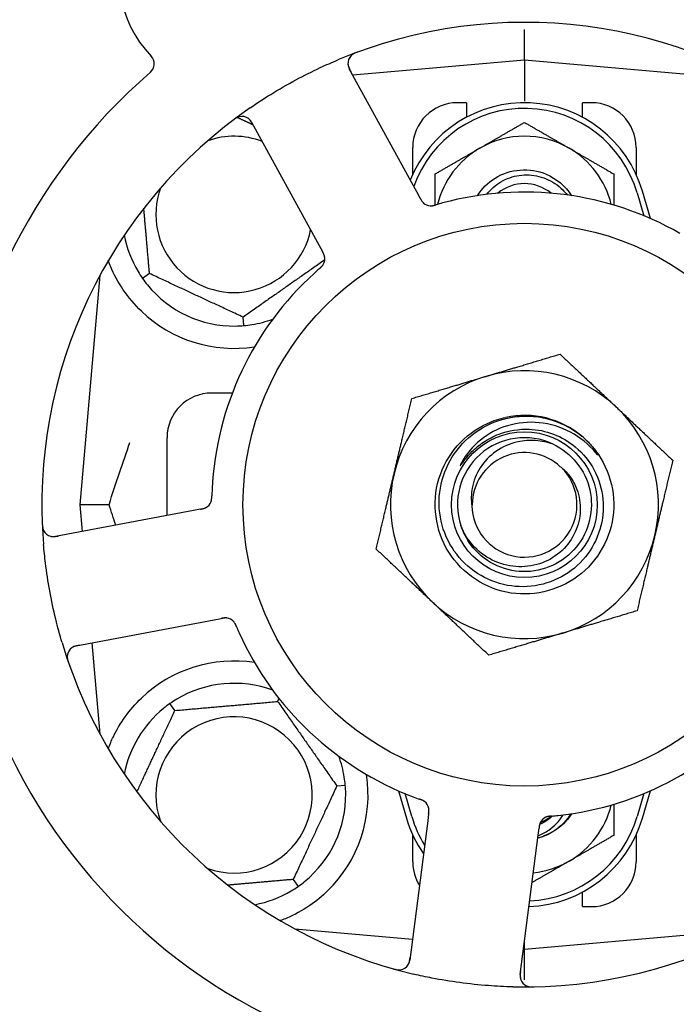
# Model space of a CAD drawing. Header units: inches. Extents: x 18 to 846, y -67 to 561.
# Tile 16 of 256: x 80.1 to 81.94, y 143.6 to 146.35. Entities that reach past the tile are written whole.
import ezdxf

# ---------------------------------------------------------------- set-up
doc = ezdxf.new("R2010")
doc.units = ezdxf.units.IN
doc.header["$LTSCALE"] = 24
doc.header["$MEASUREMENT"] = 0
doc.layers.add('Dimension (ANSI)', color=7, linetype='Continuous', lineweight=25)
doc.layers.add('Visible (ANSI)', color=7, linetype='Continuous', lineweight=30)
doc.styles.add('Note Text (ANSI)', font='tahoma.ttf')
doc.dimstyles.new('SB Fraction-16 (ANSI)', dxfattribs={"dimscale": 24, "dimtxt": 0.125, "dimasz": 0.098425, "dimexe": 0.125, "dimexo": 0.0625, "dimgap": 0.031496, "dimtad": 0, "dimtih": 1, "dimtoh": 1, "dimdec": 4, "dimrnd": 1e-08, "dimzin": 0, "dimdsep": 46, "dimlunit": 5, "dimtxsty": 'Note Text (ANSI)', "dimcen": 0.09, "dimdle": 0.393701, "dimclrd": 256, "dimclre": 256, "dimclrt": 256, "dimadec": 0, "dimazin": 3, "dimtfac": 0.96, "dimtofl": 0, "dimtmove": 0, "dimatfit": 3, "dimfxl": 1, "dimfrac": 2, "dimtolj": 1, "dimtzin": 12, "dimlwd": -1, "dimlwe": -1, "dimarcsym": 0})

# ---------------------------------------------------------------- blocks, each defined once
blk = doc.blocks.new('*D15')
at = {"layer": 'Defpoints', "color": 0, "transparency": 16777216}
for p in [(115.8191, 378.6679), (40.5863, 88.9562), (79.6941, 88.9562)]:
    blk.add_point(p, dxfattribs=at)
at = {"layer": 'Dimension (ANSI)', "transparency": 16777216}
for p, q in [((114.3191, 378.6679), (37.5863, 378.6679)), ((40.5863, 376.3057), (40.5863, 240.4618)), ((40.5863, 91.3184), (40.5863, 235.1622)), ((78.1941, 88.9562), (37.5863, 88.9562))]:
    blk.add_line(p, q, dxfattribs=at)
for points in [[(40.1926, 376.3057), (40.98, 376.3057), (40.5863, 378.6679)], [(40.1926, 91.3184), (40.98, 91.3184), (40.5863, 88.9562)]]:
    blk.add_solid(points, dxfattribs=at)
at = {"layer": 'Dimension (ANSI)', "transparency": 16777216, "insert": (31.4463, 239.7059), "char_height": 3, "attachment_point": 1, "style": 'Note Text (ANSI)'}
blk.add_mtext('\\A1;289 11/16', dxfattribs=at)

msp = doc.modelspace()

# ---------------------------------------------------------------- linework, layer by layer
at = {"layer": 'Visible (ANSI)'}
for p, q in [((81.51486, 146.24065), (81.51486, 146.32664)), ((81.51486, 146.24065), (81.03491, 146.19866)), ((81.51486, 146.24065), (81.51486, 146.12606)), ((82.15685, 146.18448), (81.51486, 146.24065)), ((81.21357, 145.8721), (81.02493, 146.21688)), ((81.35236, 146.1219), (81.32736, 146.1219)), ((81.35236, 146.1219), (81.35236, 146.08106)), ((81.67736, 146.08106), (81.67736, 146.1219)), ((81.70236, 146.1219), (81.67736, 146.1219)), ((80.75166, 146.06737), (80.94029, 145.72259)), ((81.20236, 145.92135), (81.20236, 145.9969)), ((81.82736, 145.9969), (81.82736, 145.92135)), ((81.2231, 145.85467), (81.21357, 145.8721)), ((81.82986, 145.87002), (81.84861, 145.80575)), ((81.86719, 145.79782), (81.84486, 145.8744)), ((80.94029, 145.72259), (80.94984, 145.70513)), ((80.32728, 145.63888), (80.27111, 144.9969)), ((80.46589, 145.64382), (80.44638, 145.63015)), ((80.7296, 145.49809), (80.72752, 145.52182)), ((80.69757, 145.3094), (80.63986, 145.3094)), ((80.51486, 144.96674), (80.51486, 145.1844)), ((80.35258, 144.9969), (80.27111, 144.9969)), ((80.27111, 144.9969), (80.27766, 144.92199)), ((80.58939, 144.9808), (80.20319, 144.90794)), ((80.60892, 144.98449), (80.58939, 144.9808)), ((80.26094, 144.60184), (80.64714, 144.6747)), ((80.64714, 144.6747), (80.66669, 144.67839)), ((80.30495, 144.61015), (80.32728, 144.35491)), ((80.53678, 144.42087), (80.52312, 144.44038)), ((80.82436, 144.44603), (80.82829, 144.45445)), ((80.98994, 144.20956), (81.01367, 144.21163)), ((81.16253, 144.19597), (81.18486, 144.1194)), ((81.19986, 144.12377), (81.18111, 144.18805)), ((81.84861, 144.18805), (81.82986, 144.12377)), ((81.84486, 144.1194), (81.86719, 144.19597)), ((81.24671, 144.13145), (81.24418, 144.11175)), ((81.24418, 144.11175), (81.19413, 143.72194)), ((81.55315, 144.07208), (81.55568, 144.09181)), ((81.20236, 143.9969), (81.20236, 144.07244)), ((81.5031, 143.68227), (81.55315, 144.07208)), ((81.82736, 144.07244), (81.82736, 143.9969)), ((80.86794, 143.94793), (80.8816, 143.92841)), ((81.67736, 143.8719), (81.67736, 143.91273)), ((81.67736, 143.8719), (81.70236, 143.8719)), ((80.87288, 143.80931), (81.20166, 143.78055)), ((80.87611, 143.80757), (80.87611, 143.80903)), ((81.51486, 143.75315), (82.15685, 143.80931)), ((81.51486, 143.75315), (81.51486, 143.77391)), ((81.51223, 143.75338), (81.51486, 143.75315)), ((81.51486, 143.66715), (81.51486, 143.75315))]:
    msp.add_line(p, q, dxfattribs=at)
for radius in [0.7875, 0.20385]:
    msp.add_circle((81.51486, 144.9969), radius, dxfattribs=at)
for centre, radius, start, end in [((80.70491, 146.47732), 0.325, 13.56477, 223.80207), ((81.51486, 144.9969), 1.35, 52.62287, 112.74397), ((81.05235, 146.23188), 0.03125, 110.53135, 208.68342), ((80.44779, 146.23073), 0.03125, 310.85452, 43.80207), ((81.51486, 144.9969), 1.6, 130.81714, 178.5497), ((81.51486, 145.77815), 0.34375, 16.2602, 158.3076), ((81.32736, 145.9969), 0.125, 90, 180), ((81.70236, 145.9969), 0.125, 0, 90), ((81.51486, 144.9969), 1.35, 124.62287, 184.74397), ((81.51486, 145.77815), 0.32812, 16.2602, 160.60541), ((80.72425, 146.05237), 0.03125, 28.68342, 126.83549), ((80.70236, 145.8094), 0.21875, 68.88811, 109.65889), ((81.51486, 145.77815), 0.25, 60, 120), ((81.51486, 145.77815), 0.25, 120, 166.26096), ((81.51486, 145.77815), 0.25, 13.73904, 60), ((81.51486, 145.77815), 0.11727, 50.56429, 129.43571), ((80.70236, 145.8094), 0.21875, 160.34111, 348.47873), ((81.51486, 144.9969), 0.875, 60.19111, 105.17573), ((81.2533, 145.86458), 0.03125, 226.67765, 268.13682), ((80.70236, 145.8094), 0.3125, 190.71622, 210.84193), ((80.9252, 145.68507), 0.03125, 329.46904, 11.46837), ((81.51486, 144.9969), 0.875, 132.19111, 177.17573), ((80.70236, 145.8094), 0.3125, 219.15807, 270.84193), ((80.70236, 145.8094), 0.375, 226.24547, 278.78707), ((80.70236, 145.8094), 0.3125, 279.15807, 290.27972), ((81.51486, 144.9969), 0.375, 46.68342, 106.68342), ((81.51486, 144.9969), 0.375, 106.68342, 166.68342), ((80.63986, 145.1844), 0.125, 90, 180), ((81.51486, 144.9969), 0.375, 346.68342, 46.68342), ((81.51486, 144.9969), 0.25, 49.96044, 102.10596), ((81.51486, 144.9969), 0.1875, 64.71096, 198.15663), ((81.51486, 144.9969), 0.25, 46.19222, 49.96044), ((81.51486, 144.9969), 0.14583, 46.55117, 180.00317), ((81.51486, 144.9969), 0.14696, 181.25861, 45.29572), ((81.51486, 144.9969), 0.375, 166.68342, 226.68342), ((80.60882, 145.01627), 0.03125, 298.67765, 340.13682), ((80.1974, 144.93865), 0.03125, 182.53135, 280.68342), ((81.51486, 144.9969), 0.375, 286.68342, 346.68342), ((81.51486, 144.9969), 0.375, 226.68342, 286.68342), ((80.67815, 144.64875), 0.03125, 41.46904, 83.46837), ((81.51486, 144.9969), 0.875, 204.19111, 249.17573), ((81.51486, 144.9969), 1.35, 196.62287, 256.74397), ((80.26673, 144.57114), 0.03125, 100.68342, 198.83549), ((80.70236, 144.1844), 0.375, 81.21293, 133.75453), ((80.70236, 144.1844), 0.3125, 69.72028, 120.84193), ((81.51486, 144.9969), 0.875, 276.19111, 321.17573), ((80.70236, 144.1844), 0.3125, 129.15807, 169.28378), ((80.70236, 144.1844), 0.21875, 250.34111, 199.65889), ((81.51486, 144.9969), 1.6, 202.81714, 250.5497), ((80.70236, 144.1844), 0.3125, 9.15807, 20.27972), ((81.51486, 144.9969), 1.35, 268.62287, 328.74397), ((80.70236, 144.1844), 0.375, 314.27762, 8.78707), ((80.70236, 144.1844), 0.3125, 309.15807, 0.84193), ((81.21646, 144.14118), 0.03125, 10.67765, 52.13682), ((81.51486, 144.21565), 0.25, 300, 346.26096), ((81.51486, 144.21565), 0.34375, 196.2602, 214.73634), ((81.51486, 144.21565), 0.32812, 196.2602, 211.61609), ((81.51486, 144.21565), 0.34375, 272.10255, 343.7398), ((81.51486, 144.21565), 0.32812, 272.55546, 343.7398), ((81.58741, 144.09356), 0.03125, 113.46904, 155.46837), ((81.51486, 144.21565), 0.11727, 292.2465, 309.43252), ((81.51486, 144.21565), 0.15625, 285.94214, 289.71036), ((81.51486, 144.9969), 1.6, 274.81714, 322.5497), ((81.32736, 143.9969), 0.125, 180, 211.69426), ((81.51486, 144.21565), 0.25, 275.68783, 300), ((81.70236, 143.9969), 0.125, 270, 0), ((80.70236, 144.1844), 0.3125, 280.71622, 300.84193), ((81.16314, 143.72592), 0.03125, 254.53135, 352.68342), ((81.53409, 143.67829), 0.03125, 172.68342, 270.83549)]:
    msp.add_arc(centre, radius, start, end, dxfattribs=at)
for points, knots in [([(81.04802, 146.26361), (81.04743, 146.26339), (81.04684, 146.26317), (81.04527, 146.26258), (81.04427, 146.26219), (81.04243, 146.26143), (81.04158, 146.26106), (81.03943, 146.26007), (81.03811, 146.25941), (81.03589, 146.25817), (81.03492, 146.25758), (81.03332, 146.2565), (81.03265, 146.25601), (81.03135, 146.25498), (81.03076, 146.25445), (81.03011, 146.25382), (81.02997, 146.25369), (81.02986, 146.25357)], [0, 0, 0, 0, 0.005149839, 0.005149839, 0.013554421, 0.013554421, 0.020527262, 0.020527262, 0.031641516, 0.031641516, 0.041623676, 0.041623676, 0.051235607, 0.051235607, 0.06373445, 0.06373445, 0.067355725, 0.067355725, 0.067355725, 0.067355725]), ([(80.74783, 146.10782), (80.7667, 146.12085), (80.78578, 146.13332), (80.82797, 146.1594), (80.85146, 146.17296), (80.89796, 146.19797), (80.92065, 146.20936), (80.95986, 146.22766), (80.9763, 146.23495), (80.99293, 146.24192)], [-0.73117437, -0.73117437, -0.73117437, -0.73117437, -0.55243049, -0.55243049, -0.34047291, -0.34047291, -0.14064238, -0.14064238, 0, 0, 0, 0]), ([(81.0211, 146.23194), (81.0211, 146.23165), (81.02112, 146.23128), (81.02122, 146.22949), (81.02144, 146.22775), (81.02214, 146.22466), (81.02257, 146.2232), (81.02389, 146.21956), (81.02488, 146.21732), (81.02648, 146.21414), (81.02697, 146.21321), (81.02791, 146.21144), (81.02837, 146.21059), (81.02883, 146.20975)], [0.058736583, 0.058736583, 0.058736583, 0.058736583, 0.064782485, 0.064782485, 0.086145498, 0.086145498, 0.103238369, 0.103238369, 0.123434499, 0.123434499, 0.131598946, 0.131598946, 0.138939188, 0.138939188, 0.138939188, 0.138939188]), ([(80.71825, 146.08304), (80.71797, 146.08298), (80.71762, 146.0829), (80.71645, 146.0826), (80.71556, 146.08233), (80.71359, 146.08161), (80.71243, 146.08112), (80.71046, 146.08014), (80.70984, 146.07981), (80.70831, 146.07895), (80.70736, 146.07838), (80.70539, 146.07712), (80.70435, 146.07642), (80.70275, 146.07528), (80.70215, 146.07485), (80.70098, 146.07398), (80.70042, 146.07355), (80.69985, 146.07312)], [0.051298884, 0.051298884, 0.051298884, 0.051298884, 0.057269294, 0.057269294, 0.069785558, 0.069785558, 0.083632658, 0.083632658, 0.089458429, 0.089458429, 0.097820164, 0.097820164, 0.107290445, 0.107290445, 0.113094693, 0.113094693, 0.118968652, 0.118968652, 0.118968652, 0.118968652]), ([(80.75555, 146.06026), (80.7551, 146.06108), (80.75464, 146.06192), (80.75285, 146.06514), (80.75145, 146.06747), (80.74886, 146.07122), (80.74765, 146.07274), (80.7455, 146.07511), (80.74445, 146.0761), (80.74269, 146.07755), (80.742, 146.07806), (80.74126, 146.07858), (80.7411, 146.07868), (80.74096, 146.07877)], [0, 0, 0, 0, 0.007248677, 0.007248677, 0.028564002, 0.028564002, 0.047482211, 0.047482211, 0.06536174, 0.06536174, 0.076705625, 0.076705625, 0.079955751, 0.079955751, 0.079955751, 0.079955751]), ([(81.38324, 145.86173), (81.39578, 145.88152), (81.4126, 145.89859), (81.43253, 145.91095), (81.47478, 145.93714), (81.52983, 145.94143), (81.57563, 145.9221), (81.60469, 145.90983), (81.62954, 145.88825), (81.64655, 145.86172)], [6.8488771, 6.8488771, 6.8488771, 6.8488771, 7.2990044, 7.2990044, 7.2990044, 8.2534333, 8.2534333, 8.2534333, 8.8590861, 8.8590861, 8.8590861, 8.8590861]), ([(81.40966, 145.86555), (81.41357, 145.87069), (81.41785, 145.87555), (81.43533, 145.89279), (81.45056, 145.90282), (81.48427, 145.91662), (81.50246, 145.92016), (81.53948, 145.92012), (81.55794, 145.91643), (81.59271, 145.90211), (81.60864, 145.89151), (81.62672, 145.8736), (81.63102, 145.86873), (81.63498, 145.86361)], [-1.06231766, -1.06231766, -1.06231766, -1.06231766, -1.01273267, -1.01273267, -0.87465824, -0.87465824, -0.73438222, -0.73438222, -0.59190522, -0.59190522, -0.44722789, -0.44722789, -0.39760805, -0.39760805, -0.39760805, -0.39760805]), ([(81.22311, 145.85466), (81.22336, 145.8542), (81.22362, 145.85373), (81.22411, 145.85283), (81.22436, 145.85239), (81.22491, 145.8514), (81.22522, 145.85085), (81.22634, 145.84892), (81.22709, 145.84771), (81.22835, 145.84586), (81.22893, 145.84507), (81.23006, 145.84372), (81.23057, 145.84315), (81.23146, 145.84223), (81.23187, 145.84184), (81.23211, 145.84162), (81.23214, 145.84159), (81.23214, 145.84159), (81.23214, 145.84159), (81.23214, 145.84159)], [0, 0, 0, 0, 0.004355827, 0.004355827, 0.008687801, 0.008687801, 0.014307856, 0.014307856, 0.029588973, 0.029588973, 0.043844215, 0.043844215, 0.054171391, 0.054171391, 0.061954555, 0.061954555, 0.063871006, 0.063871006, 0.063878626, 0.063878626, 0.063878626, 0.063878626]), ([(81.22313, 145.85463), (81.22327, 145.85437), (81.22341, 145.85411), (81.2242, 145.85267), (81.22487, 145.85147), (81.22632, 145.84899), (81.22713, 145.8477), (81.22868, 145.84549), (81.22943, 145.84452), (81.23091, 145.8428), (81.23168, 145.84203), (81.23235, 145.8414), (81.23245, 145.84131), (81.23253, 145.84123)], [0, 0, 0, 0, 0.002309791, 0.002309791, 0.012623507, 0.012623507, 0.024338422, 0.024338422, 0.035397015, 0.035397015, 0.047442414, 0.047442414, 0.049661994, 0.049661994, 0.049661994, 0.049661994]), ([(81.25153, 145.83338), (81.25176, 145.83337), (81.25206, 145.83336), (81.25295, 145.83335), (81.25358, 145.83336), (81.25493, 145.83344), (81.25563, 145.8335), (81.25703, 145.83368), (81.25772, 145.83379), (81.25936, 145.83409), (81.26037, 145.8343), (81.26186, 145.83465), (81.2623, 145.83476), (81.26391, 145.83518), (81.26511, 145.83551), (81.26666, 145.83596), (81.26705, 145.83607), (81.2676, 145.83623), (81.26777, 145.83628), (81.26794, 145.83633)], [0.044252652, 0.044252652, 0.044252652, 0.044252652, 0.050671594, 0.050671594, 0.061250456, 0.061250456, 0.071050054, 0.071050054, 0.078610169, 0.078610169, 0.087196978, 0.087196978, 0.090753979, 0.090753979, 0.100050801, 0.100050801, 0.10314767, 0.10314767, 0.10451733, 0.10451733, 0.10451733, 0.10451733]), ([(81.25191, 145.83336), (81.25191, 145.83336), (81.25194, 145.83336), (81.25207, 145.83335), (81.25221, 145.83335), (81.25266, 145.83334), (81.25303, 145.83334), (81.25426, 145.83336), (81.25519, 145.83342), (81.25718, 145.83366), (81.25821, 145.83383), (81.26061, 145.83432), (81.26202, 145.83466), (81.26475, 145.8354), (81.26608, 145.83579), (81.26757, 145.83623), (81.26776, 145.83628), (81.26794, 145.83633)], [0.030853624, 0.030853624, 0.030853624, 0.030853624, 0.032941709, 0.032941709, 0.03638518, 0.03638518, 0.042347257, 0.042347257, 0.055267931, 0.055267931, 0.065838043, 0.065838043, 0.077516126, 0.077516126, 0.087897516, 0.087897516, 0.089364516, 0.089364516, 0.089364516, 0.089364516]), ([(80.95605, 145.69003), (80.95604, 145.69012), (80.95602, 145.69022), (80.95596, 145.69052), (80.95592, 145.69074), (80.95571, 145.69172), (80.95549, 145.69263), (80.95482, 145.69479), (80.95432, 145.69613), (80.95315, 145.69881), (80.95249, 145.70017), (80.95148, 145.70211), (80.95116, 145.70271), (80.95067, 145.70361), (80.95051, 145.70392), (80.95018, 145.70451), (80.95002, 145.7048), (80.94986, 145.70509)], [0.038929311, 0.038929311, 0.038929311, 0.038929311, 0.040726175, 0.040726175, 0.043941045, 0.043941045, 0.054249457, 0.054249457, 0.066768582, 0.066768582, 0.078206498, 0.078206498, 0.083402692, 0.083402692, 0.086046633, 0.086046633, 0.088630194, 0.088630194, 0.088630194, 0.088630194]), ([(80.95591, 145.69083), (80.95591, 145.69083), (80.95591, 145.69083), (80.9559, 145.6909), (80.95586, 145.69112), (80.95572, 145.6918), (80.95559, 145.69233), (80.95528, 145.6935), (80.95508, 145.69414), (80.9548, 145.69495), (80.95472, 145.69515), (80.95417, 145.69664), (80.95343, 145.69832), (80.9521, 145.70095), (80.95169, 145.70172), (80.95104, 145.70294), (80.95081, 145.70336), (80.95035, 145.70421), (80.9501, 145.70466), (80.94986, 145.70509)], [0.028019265, 0.028019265, 0.028019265, 0.028019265, 0.028672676, 0.028672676, 0.033062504, 0.033062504, 0.040781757, 0.040781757, 0.051074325, 0.051074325, 0.054504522, 0.054504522, 0.07506277, 0.07506277, 0.083066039, 0.083066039, 0.087153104, 0.087153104, 0.091266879, 0.091266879, 0.091266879, 0.091266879]), ([(80.44302, 145.53853), (80.4244, 145.55636), (80.40697, 145.57695), (80.37771, 145.61989), (80.36595, 145.64227), (80.35497, 145.66804), (80.35264, 145.674), (80.35047, 145.67998)], [0.51551539, 0.51551539, 0.51551539, 0.51551539, 0.71204276, 0.71204276, 0.91166133, 0.91166133, 0.96773016, 0.96773016, 0.96773016, 0.96773016]), ([(80.94105, 145.65747), (80.94068, 145.65716), (80.9403, 145.65682), (80.93989, 145.65646), (80.93619, 145.65324), (80.93119, 145.6488), (80.92721, 145.64519)], [0.48080563, 0.48080563, 0.48080563, 0.48080563, 0.5329828, 0.5329828, 0.5329828, 1, 1, 1, 1]), ([(80.94107, 145.6575), (80.9413, 145.65769), (80.94153, 145.65789), (80.94214, 145.65842), (80.94252, 145.65876), (80.94371, 145.65981), (80.94452, 145.66054), (80.94618, 145.6621), (80.94704, 145.66294), (80.94867, 145.66465), (80.94941, 145.6655), (80.9508, 145.66721), (80.95137, 145.66804), (80.95204, 145.66908), (80.95222, 145.66937), (80.95235, 145.6696)], [0.001596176, 0.001596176, 0.001596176, 0.001596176, 0.003937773, 0.003937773, 0.007842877, 0.007842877, 0.016055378, 0.016055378, 0.025513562, 0.025513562, 0.037191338, 0.037191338, 0.0541939, 0.0541939, 0.061558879, 0.061558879, 0.061558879, 0.061558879]), ([(80.94107, 145.6575), (80.94149, 145.65786), (80.9419, 145.65821), (80.94272, 145.65893), (80.94313, 145.65929), (80.94449, 145.66049), (80.94543, 145.66135), (80.94693, 145.66279), (80.94753, 145.6634), (80.94886, 145.66481), (80.94952, 145.66557), (80.95064, 145.66698), (80.95111, 145.66764), (80.95183, 145.66871), (80.9521, 145.66917), (80.95226, 145.66945), (80.95229, 145.66949), (80.95229, 145.6695), (80.95229, 145.6695), (80.95229, 145.6695)], [0, 0, 0, 0, 0.004180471, 0.004180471, 0.008305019, 0.008305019, 0.018114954, 0.018114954, 0.025612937, 0.025612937, 0.036850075, 0.036850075, 0.047489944, 0.047489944, 0.05608938, 0.05608938, 0.05828692, 0.05828692, 0.058652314, 0.058652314, 0.058652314, 0.058652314]), ([(81.68792, 145.17731), (81.73858, 145.12872), (81.76724, 145.058), (81.7647, 144.98785), (81.76216, 144.91772), (81.72848, 144.84928), (81.67447, 144.80448), (81.62047, 144.75968), (81.54702, 144.73924), (81.47764, 144.74968), (81.40665, 144.76037), (81.34116, 144.8033), (81.30303, 144.86412), (81.2653, 144.92433), (81.25499, 145.00101), (81.2755, 145.06904), (81.29598, 145.13699), (81.34684, 145.19516), (81.41146, 145.22451), (81.42778, 145.23193), (81.44491, 145.23747), (81.46244, 145.24114)], [5.2445607, 5.2445607, 5.2445607, 5.2445607, 6.086966, 6.086966, 6.086966, 6.9291128, 6.9291128, 6.9291128, 7.7710085, 7.7710085, 7.7710085, 8.6324711, 8.6324711, 8.6324711, 9.4850832, 9.4850832, 9.4850832, 10.3367446, 10.3367446, 10.3367446, 10.5518672, 10.5518672, 10.5518672, 10.5518672]), ([(81.52765, 145.20813), (81.55113, 145.20736), (81.57432, 145.20268), (81.61844, 145.18588), (81.63903, 145.17381), (81.67891, 145.14057), (81.69682, 145.11843), (81.72332, 145.0683), (81.73157, 145.04074), (81.73711, 144.98371), (81.73424, 144.95478), (81.71753, 144.89935), (81.70375, 144.87342), (81.66688, 144.82804), (81.64405, 144.80909), (81.59218, 144.78082), (81.56359, 144.77188), (81.50429, 144.76536), (81.47414, 144.76797), (81.41624, 144.78463), (81.38908, 144.79862), (81.34138, 144.83639), (81.32137, 144.85988), (81.2913, 144.91344), (81.28162, 144.94305), (81.27407, 145.00461), (81.27638, 145.03598), (81.29293, 145.09636), (81.30711, 145.12477), (81.34571, 145.17481), (81.36984, 145.19589), (81.42507, 145.22782), (81.45568, 145.23826), (81.48744, 145.24257)], [-3.5801326, -3.5801326, -3.5801326, -3.5801326, -3.4004535, -3.4004535, -3.2191752, -3.2191752, -3.0035583, -3.0035583, -2.7857358, -2.7857358, -2.5657084, -2.5657084, -2.3434763, -2.3434763, -2.1190401, -2.1190401, -1.8924003, -1.8924003, -1.6635571, -1.6635571, -1.4325112, -1.4325112, -1.1992628, -1.1992628, -0.9638125, -0.9638125, -0.7261606, -0.7261606, -0.4863077, -0.4863077, -0.244254, -0.244254, 0, 0, 0, 0]), ([(81.48744, 145.24257), (81.50489, 145.24493), (81.52256, 145.24538), (81.55795, 145.24243), (81.57557, 145.23897), (81.62305, 145.2241), (81.65134, 145.20869), (81.67569, 145.1883)], [-0.51193076, -0.51193076, -0.51193076, -0.51193076, -0.37804019, -0.37804019, -0.24204071, -0.24204071, 0, 0, 0, 0]), ([(81.71467, 145.14244), (81.69484, 145.16578), (81.67084, 145.18523), (81.61663, 145.21414), (81.58689, 145.22325), (81.52648, 145.22928), (81.49644, 145.22647), (81.44007, 145.20958), (81.4142, 145.19599), (81.36997, 145.16007), (81.35182, 145.13838), (81.33844, 145.11377)], [-1.1317323, -1.1317323, -1.1317323, -1.1317323, -0.8984595, -0.8984595, -0.6634575, -0.6634575, -0.435379, -0.435379, -0.2142259, -0.2142259, 0, 0, 0, 0]), ([(81.368, 145.14534), (81.37792, 145.15515), (81.38868, 145.16397), (81.41386, 145.18084), (81.42844, 145.18837), (81.47052, 145.20436), (81.49901, 145.20908), (81.52765, 145.20813)], [-0.44935864, -0.44935864, -0.44935864, -0.44935864, -0.34320731, -0.34320731, -0.21838639, -0.21838639, 0, 0, 0, 0]), ([(81.59496, 145.16643), (81.64625, 145.1422), (81.68528, 145.09349), (81.69777, 145.03815), (81.71025, 144.98283), (81.6959, 144.92208), (81.65999, 144.87818), (81.62415, 144.83437), (81.56761, 144.80828), (81.51102, 144.80944), (81.45433, 144.8106), (81.39881, 144.83909), (81.36481, 144.88447), (81.35259, 144.90078), (81.34324, 144.91915), (81.33697, 144.93853)], [5.153766, 5.153766, 5.153766, 5.153766, 6.061332, 6.061332, 6.061332, 6.968806, 6.968806, 6.968806, 7.8744508, 7.8744508, 7.8744508, 8.7817425, 8.7817425, 8.7817425, 9.107885, 9.107885, 9.107885, 9.107885]), ([(81.59496, 145.16643), (81.57923, 145.17191), (81.56285, 145.17526), (81.52946, 145.1774), (81.51263, 145.17614), (81.47429, 145.16765), (81.45348, 145.15861), (81.41746, 145.13346), (81.40238, 145.1179), (81.37977, 145.0826), (81.37214, 145.06341), (81.36557, 145.02686), (81.36534, 145.01009), (81.36794, 144.99367)], [-0.89666376, -0.89666376, -0.89666376, -0.89666376, -0.7697294, -0.7697294, -0.64162523, -0.64162523, -0.47009117, -0.47009117, -0.30597672, -0.30597672, -0.14928046, -0.14928046, -0.02134877, -0.02134877, -0.02134877, -0.02134877]), ([(81.68792, 145.17731), (81.69576, 145.16977), (81.70312, 145.16163), (81.71513, 145.14607), (81.71882, 145.14032), (81.72065, 145.13694), (81.72097, 145.13631), (81.72118, 145.13575), (81.72122, 145.13563), (81.72124, 145.13549), (81.72124, 145.13545), (81.72124, 145.13539), (81.72123, 145.13538), (81.72122, 145.13535), (81.72121, 145.13534), (81.72119, 145.13533), (81.72118, 145.13532), (81.72114, 145.13532), (81.72112, 145.13532), (81.72105, 145.13535), (81.72099, 145.13538), (81.72014, 145.13595), (81.71781, 145.13874), (81.71467, 145.14244)], [-0.28928031, -0.28928031, -0.28928031, -0.28928031, -0.16787143, -0.16787143, -0.06646306, -0.06646306, -0.04917499, -0.04917499, -0.04476579, -0.04476579, -0.04306859, -0.04306859, -0.04215282, -0.04215282, -0.04143605, -0.04143605, -0.040655, -0.040655, -0.03948059, -0.03948059, -0.0370912, -0.0370912, 0, 0, 0, 0]), ([(81.33844, 145.11377), (81.33764, 145.1123), (81.33678, 145.11064), (81.33581, 145.10853), (81.33539, 145.10755), (81.33515, 145.10674), (81.33511, 145.10658), (81.3351, 145.1064), (81.3351, 145.10635), (81.33511, 145.10628), (81.33511, 145.10626), (81.33513, 145.10623), (81.33514, 145.10622), (81.33517, 145.1062), (81.33518, 145.1062), (81.33523, 145.1062), (81.33525, 145.10621), (81.33533, 145.10624), (81.33538, 145.10627), (81.33557, 145.10641), (81.33575, 145.1066), (81.33661, 145.10756), (81.33757, 145.10884), (81.34331, 145.11663), (81.3528, 145.1303), (81.368, 145.14534)], [-0.32002064, -0.32002064, -0.32002064, -0.32002064, -0.25037654, -0.25037654, -0.22022079, -0.22022079, -0.21319305, -0.21319305, -0.21059304, -0.21059304, -0.20923641, -0.20923641, -0.20821255, -0.20821255, -0.20712521, -0.20712521, -0.2055378, -0.2055378, -0.20262718, -0.20262718, -0.19315319, -0.19315319, -0.1629071, -0.1629071, 0, 0, 0, 0]), ([(81.61824, 145.10135), (81.62742, 145.09355), (81.63561, 145.08464), (81.65045, 145.06397), (81.65676, 145.05208), (81.66847, 145.02064), (81.67168, 145.00055), (81.67029, 144.9597), (81.66549, 144.93934), (81.6482, 144.90105), (81.63568, 144.88358), (81.6043, 144.85397), (81.58559, 144.84227), (81.54425, 144.82641), (81.52193, 144.82261), (81.47653, 144.8237), (81.45388, 144.82879), (81.41126, 144.84752), (81.39179, 144.86117), (81.35871, 144.89551), (81.34557, 144.91603), (81.3367, 144.93847)], [-1.5503297, -1.5503297, -1.5503297, -1.5503297, -1.4577971, -1.4577971, -1.3550285, -1.3550285, -1.200467, -1.200467, -1.0416694, -1.0416694, -0.8786368, -0.8786368, -0.7113708, -0.7113708, -0.5398726, -0.5398726, -0.3641439, -0.3641439, -0.1841858, -0.1841858, 0, 0, 0, 0]), ([(80.63794, 145.00494), (80.63803, 145.00516), (80.63813, 145.00544), (80.63841, 145.00628), (80.6386, 145.00689), (80.63894, 145.00819), (80.63909, 145.00888), (80.63936, 145.01027), (80.63947, 145.01095), (80.63969, 145.01261), (80.6398, 145.01364), (80.63992, 145.01516), (80.63996, 145.01561), (80.64006, 145.01727), (80.64011, 145.01851), (80.64017, 145.02013), (80.64018, 145.02053), (80.6402, 145.02111), (80.6402, 145.02128), (80.64021, 145.02146)], [0.044252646, 0.044252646, 0.044252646, 0.044252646, 0.05067159, 0.05067159, 0.061250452, 0.061250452, 0.07105005, 0.07105005, 0.078610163, 0.078610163, 0.087196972, 0.087196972, 0.090753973, 0.090753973, 0.100050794, 0.100050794, 0.103147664, 0.103147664, 0.104517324, 0.104517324, 0.104517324, 0.104517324]), ([(80.63808, 145.00529), (80.63808, 145.00529), (80.63809, 145.00532), (80.63814, 145.00545), (80.63819, 145.00558), (80.63833, 145.00601), (80.63845, 145.00635), (80.6388, 145.00753), (80.63904, 145.00843), (80.63942, 145.0104), (80.63958, 145.01144), (80.63986, 145.01387), (80.63997, 145.01532), (80.64011, 145.01814), (80.64015, 145.01953), (80.6402, 145.02108), (80.6402, 145.02127), (80.64021, 145.02146)], [0.030853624, 0.030853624, 0.030853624, 0.030853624, 0.032941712, 0.032941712, 0.036385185, 0.036385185, 0.042347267, 0.042347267, 0.055267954, 0.055267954, 0.065838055, 0.065838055, 0.077516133, 0.077516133, 0.087897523, 0.087897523, 0.089364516, 0.089364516, 0.089364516, 0.089364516]), ([(80.60892, 144.98449), (80.60944, 144.98458), (80.60996, 144.98468), (80.61097, 144.98488), (80.61147, 144.98497), (80.61259, 144.98519), (80.6132, 144.98532), (80.61538, 144.98578), (80.61677, 144.98613), (80.61891, 144.98675), (80.61984, 144.98706), (80.62148, 144.98771), (80.62218, 144.98802), (80.62332, 144.98859), (80.62382, 144.98885), (80.62411, 144.98901), (80.62415, 144.98903), (80.62415, 144.98903), (80.62415, 144.98903), (80.62415, 144.98903)], [0, 0, 0, 0, 0.004355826, 0.004355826, 0.008687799, 0.008687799, 0.014307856, 0.014307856, 0.029588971, 0.029588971, 0.043844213, 0.043844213, 0.054171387, 0.054171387, 0.06195455, 0.06195455, 0.063871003, 0.063871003, 0.063878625, 0.063878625, 0.063878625, 0.063878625]), ([(80.60896, 144.98449), (80.60925, 144.98455), (80.60954, 144.9846), (80.61115, 144.98491), (80.6125, 144.98517), (80.61531, 144.98579), (80.61678, 144.98617), (80.61936, 144.98695), (80.62052, 144.98737), (80.62261, 144.98824), (80.62358, 144.98873), (80.62439, 144.98918), (80.6245, 144.98924), (80.62461, 144.9893)], [0, 0, 0, 0, 0.002309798, 0.002309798, 0.012623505, 0.012623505, 0.02433842, 0.02433842, 0.035397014, 0.035397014, 0.047442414, 0.047442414, 0.049661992, 0.049661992, 0.049661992, 0.049661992]), ([(80.16588, 144.94434), (80.16591, 144.94371), (80.16593, 144.94309), (80.16601, 144.94141), (80.16607, 144.94034), (80.16623, 144.93835), (80.16632, 144.93743), (80.16659, 144.93507), (80.16682, 144.93362), (80.16731, 144.93112), (80.16757, 144.93002), (80.1681, 144.92816), (80.16836, 144.92737), (80.16894, 144.92582), (80.16926, 144.92509), (80.16966, 144.92428), (80.16974, 144.92411), (80.16982, 144.92396)], [0, 0, 0, 0, 0.005149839, 0.005149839, 0.013554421, 0.013554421, 0.020527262, 0.020527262, 0.031641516, 0.031641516, 0.041623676, 0.041623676, 0.051235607, 0.051235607, 0.06373445, 0.06373445, 0.067355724, 0.067355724, 0.067355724, 0.067355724]), ([(80.18768, 144.90895), (80.18797, 144.90886), (80.18832, 144.90876), (80.19005, 144.9083), (80.19178, 144.90798), (80.19493, 144.90769), (80.19645, 144.90765), (80.20032, 144.90778), (80.20276, 144.90803), (80.20628, 144.90857), (80.20731, 144.90874), (80.20929, 144.90909), (80.21023, 144.90927), (80.21117, 144.90945)], [0.058736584, 0.058736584, 0.058736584, 0.058736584, 0.064782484, 0.064782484, 0.086145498, 0.086145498, 0.103238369, 0.103238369, 0.123434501, 0.123434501, 0.131598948, 0.131598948, 0.13893919, 0.13893919, 0.13893919, 0.13893919]), ([(80.22128, 144.6107), (80.21472, 144.63267), (80.20876, 144.65467), (80.19703, 144.70274), (80.1914, 144.72916), (80.18186, 144.78173), (80.17795, 144.80757), (80.1727, 144.85065), (80.17093, 144.86791), (80.16949, 144.88525)], [-0.73118965, -0.73118965, -0.73118965, -0.73118965, -0.55244576, -0.55244576, -0.34137939, -0.34137939, -0.13566771, -0.13566771, 0, 0, 0, 0]), ([(80.68217, 144.67974), (80.68217, 144.67974), (80.68216, 144.67974), (80.6821, 144.67975), (80.68187, 144.67978), (80.68119, 144.67985), (80.68065, 144.6799), (80.67943, 144.67996), (80.67876, 144.67997), (80.67791, 144.67995), (80.67769, 144.67995), (80.6761, 144.67988), (80.67428, 144.6797), (80.67137, 144.67924), (80.6705, 144.67909), (80.66915, 144.67885), (80.66868, 144.67876), (80.66772, 144.67858), (80.66722, 144.67849), (80.66673, 144.6784)], [0.028019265, 0.028019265, 0.028019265, 0.028019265, 0.028672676, 0.028672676, 0.033062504, 0.033062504, 0.040781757, 0.040781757, 0.051074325, 0.051074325, 0.054504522, 0.054504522, 0.075062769, 0.075062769, 0.083066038, 0.083066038, 0.087153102, 0.087153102, 0.091266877, 0.091266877, 0.091266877, 0.091266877]), ([(80.68297, 144.67963), (80.68288, 144.67964), (80.68278, 144.67965), (80.68248, 144.67969), (80.68226, 144.67972), (80.68126, 144.67983), (80.68032, 144.67989), (80.67806, 144.67992), (80.67663, 144.67986), (80.67372, 144.67958), (80.67222, 144.67937), (80.67007, 144.67901), (80.6694, 144.67889), (80.66839, 144.67871), (80.66805, 144.67865), (80.66738, 144.67852), (80.66706, 144.67846), (80.66673, 144.6784)], [0.038929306, 0.038929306, 0.038929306, 0.038929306, 0.040726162, 0.040726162, 0.043941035, 0.043941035, 0.054249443, 0.054249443, 0.066768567, 0.066768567, 0.078206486, 0.078206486, 0.083402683, 0.083402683, 0.086046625, 0.086046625, 0.088630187, 0.088630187, 0.088630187, 0.088630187]), ([(80.70928, 144.65533), (80.70917, 144.6556), (80.70905, 144.65588), (80.70873, 144.65663), (80.70853, 144.65709), (80.7079, 144.65855), (80.70745, 144.65955), (80.70648, 144.66161), (80.70595, 144.66268), (80.70483, 144.66476), (80.70425, 144.66573), (80.70305, 144.66758), (80.70244, 144.66838), (80.70165, 144.66934), (80.70143, 144.6696), (80.70126, 144.66979)], [0.001596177, 0.001596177, 0.001596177, 0.001596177, 0.00393777, 0.00393777, 0.007842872, 0.007842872, 0.016055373, 0.016055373, 0.025513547, 0.025513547, 0.037191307, 0.037191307, 0.054193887, 0.054193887, 0.06155888, 0.06155888, 0.06155888, 0.06155888]), ([(80.70928, 144.65533), (80.70907, 144.65583), (80.70886, 144.65634), (80.70843, 144.65734), (80.70822, 144.65784), (80.70749, 144.6595), (80.70696, 144.66066), (80.70606, 144.66253), (80.70567, 144.66329), (80.70474, 144.66499), (80.70421, 144.66586), (80.70322, 144.66736), (80.70274, 144.66801), (80.70194, 144.66902), (80.70159, 144.66943), (80.70137, 144.66966), (80.70135, 144.6697), (80.70134, 144.66971), (80.70134, 144.66971), (80.70134, 144.66971)], [0, 0, 0, 0, 0.004180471, 0.004180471, 0.008305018, 0.008305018, 0.018114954, 0.018114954, 0.025612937, 0.025612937, 0.036850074, 0.036850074, 0.047489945, 0.047489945, 0.056089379, 0.056089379, 0.058286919, 0.058286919, 0.058652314, 0.058652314, 0.058652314, 0.058652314]), ([(80.7093, 144.65529), (80.70948, 144.65485), (80.70968, 144.65438), (80.7099, 144.65388), (80.71182, 144.64937), (80.7145, 144.64324), (80.7167, 144.63834)], [0.48080563, 0.48080563, 0.48080563, 0.48080563, 0.5329828, 0.5329828, 0.5329828, 1, 1, 1, 1]), ([(80.26891, 144.60335), (80.26798, 144.60317), (80.26705, 144.603), (80.26343, 144.60228), (80.26078, 144.60167), (80.25641, 144.60037), (80.25459, 144.59969), (80.25168, 144.59837), (80.25041, 144.59768), (80.24848, 144.59646), (80.24778, 144.59596), (80.24707, 144.59542), (80.24692, 144.5953), (80.24679, 144.59519)], [0, 0, 0, 0, 0.007248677, 0.007248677, 0.028564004, 0.028564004, 0.047482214, 0.047482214, 0.065361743, 0.065361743, 0.076705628, 0.076705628, 0.079955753, 0.079955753, 0.079955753, 0.079955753]), ([(80.23571, 144.57491), (80.23568, 144.57463), (80.23565, 144.57427), (80.23557, 144.57307), (80.23555, 144.57213), (80.23563, 144.57004), (80.23573, 144.56878), (80.23607, 144.56661), (80.23619, 144.56592), (80.23653, 144.56419), (80.23678, 144.56312), (80.23736, 144.56085), (80.23771, 144.55964), (80.2383, 144.55777), (80.23853, 144.55707), (80.23899, 144.55569), (80.23923, 144.55502), (80.23946, 144.55434)], [0.051298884, 0.051298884, 0.051298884, 0.051298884, 0.057269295, 0.057269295, 0.069785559, 0.069785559, 0.08363266, 0.08363266, 0.08945843, 0.08945843, 0.097820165, 0.097820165, 0.107290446, 0.107290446, 0.113094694, 0.113094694, 0.118968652, 0.118968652, 0.118968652, 0.118968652]), ([(80.35054, 144.31377), (80.35469, 144.32507), (80.35951, 144.33678), (80.37323, 144.36518), (80.38446, 144.38464), (80.41128, 144.42192), (80.42683, 144.43976), (80.44302, 144.45526)], [1.39089206, 1.39089206, 1.39089206, 1.39089206, 1.4959744, 1.4959744, 1.66977331, 1.66977331, 1.84048199, 1.84048199, 1.84048199, 1.84048199]), ([(81.23623, 144.16538), (81.23604, 144.16553), (81.23581, 144.16571), (81.2351, 144.16624), (81.23458, 144.16661), (81.23344, 144.16733), (81.23284, 144.16769), (81.2316, 144.16837), (81.23098, 144.16869), (81.22947, 144.16942), (81.22853, 144.16984), (81.22713, 144.17042), (81.2267, 144.17059), (81.22516, 144.17121), (81.22399, 144.17164), (81.22247, 144.17219), (81.22209, 144.17233), (81.22155, 144.17252), (81.22138, 144.17258), (81.22122, 144.17264)], [0.044252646, 0.044252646, 0.044252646, 0.044252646, 0.05067159, 0.05067159, 0.061250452, 0.061250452, 0.07105005, 0.07105005, 0.078610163, 0.078610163, 0.087196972, 0.087196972, 0.090753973, 0.090753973, 0.100050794, 0.100050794, 0.103147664, 0.103147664, 0.104517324, 0.104517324, 0.104517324, 0.104517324]), ([(81.23594, 144.16562), (81.23594, 144.16562), (81.23591, 144.16564), (81.2358, 144.16573), (81.23569, 144.16581), (81.23534, 144.16608), (81.23504, 144.1663), (81.23403, 144.167), (81.23324, 144.1675), (81.23149, 144.16848), (81.23056, 144.16895), (81.22833, 144.16996), (81.22698, 144.17052), (81.22435, 144.17152), (81.22304, 144.17199), (81.22158, 144.17251), (81.2214, 144.17258), (81.22122, 144.17264)], [0.030853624, 0.030853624, 0.030853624, 0.030853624, 0.032941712, 0.032941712, 0.036385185, 0.036385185, 0.042347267, 0.042347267, 0.055267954, 0.055267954, 0.065838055, 0.065838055, 0.077516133, 0.077516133, 0.087897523, 0.087897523, 0.089364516, 0.089364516, 0.089364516, 0.089364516]), ([(81.24671, 144.13146), (81.24678, 144.13198), (81.24685, 144.13251), (81.24698, 144.13353), (81.24704, 144.13404), (81.24717, 144.13516), (81.24724, 144.13579), (81.24748, 144.138), (81.24758, 144.13943), (81.24765, 144.14166), (81.24764, 144.14264), (81.24752, 144.1444), (81.24744, 144.14516), (81.24727, 144.14643), (81.24716, 144.14698), (81.2471, 144.1473), (81.24709, 144.14735), (81.24709, 144.14735), (81.24709, 144.14735), (81.24709, 144.14735)], [0, 0, 0, 0, 0.004355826, 0.004355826, 0.008687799, 0.008687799, 0.014307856, 0.014307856, 0.029588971, 0.029588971, 0.043844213, 0.043844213, 0.054171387, 0.054171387, 0.06195455, 0.06195455, 0.063871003, 0.063871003, 0.063878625, 0.063878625, 0.063878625, 0.063878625]), ([(81.24672, 144.1315), (81.24676, 144.13179), (81.24679, 144.13209), (81.247, 144.13371), (81.24717, 144.13508), (81.24744, 144.13794), (81.24754, 144.13946), (81.2476, 144.14216), (81.24756, 144.14338), (81.24737, 144.14564), (81.24721, 144.14672), (81.24703, 144.14762), (81.24701, 144.14775), (81.24698, 144.14786)], [0, 0, 0, 0, 0.002309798, 0.002309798, 0.012623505, 0.012623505, 0.02433842, 0.02433842, 0.035397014, 0.035397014, 0.047442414, 0.047442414, 0.049661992, 0.049661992, 0.049661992, 0.049661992]), ([(81.64666, 144.13193), (81.64194, 144.12439), (81.63658, 144.11726), (81.63059, 144.11067), (81.61344, 144.09176), (81.59146, 144.07748), (81.56744, 144.06886)], [9.99046979, 9.99046979, 9.99046979, 9.99046979, 10.16152319, 10.16152319, 10.16152319, 10.65156368, 10.65156368, 10.65156368, 10.65156368]), ([(81.64421, 144.13151), (81.64271, 144.12904), (81.64115, 144.12662), (81.63311, 144.11494), (81.62566, 144.10638), (81.60288, 144.08551), (81.58592, 144.07519), (81.56756, 144.06855)], [-0.25639672, -0.25639672, -0.25639672, -0.25639672, -0.23449039, -0.23449039, -0.1487662, -0.1487662, 0, 0, 0, 0]), ([(81.55287, 144.06991), (81.56361, 144.07416), (81.57384, 144.07965), (81.59854, 144.09701), (81.61156, 144.11052), (81.62203, 144.12699), (81.62253, 144.1278), (81.62302, 144.12861)], [-0.61635944, -0.61635944, -0.61635944, -0.61635944, -0.52774982, -0.52774982, -0.38555901, -0.38555901, -0.37828525, -0.37828525, -0.37828525, -0.37828525]), ([(81.55954, 144.10768), (81.5595, 144.1076), (81.55945, 144.10751), (81.55932, 144.10723), (81.55923, 144.10703), (81.55881, 144.10612), (81.55846, 144.10524), (81.55773, 144.1031), (81.55735, 144.10172), (81.55672, 144.09887), (81.55646, 144.09738), (81.55613, 144.09522), (81.55604, 144.09454), (81.5559, 144.09353), (81.55586, 144.09319), (81.55577, 144.09251), (81.55573, 144.09219), (81.55569, 144.09186)], [0.038929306, 0.038929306, 0.038929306, 0.038929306, 0.040726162, 0.040726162, 0.043941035, 0.043941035, 0.054249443, 0.054249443, 0.066768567, 0.066768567, 0.078206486, 0.078206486, 0.083402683, 0.083402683, 0.086046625, 0.086046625, 0.088630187, 0.088630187, 0.088630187, 0.088630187]), ([(81.55918, 144.10695), (81.55918, 144.10695), (81.55917, 144.10695), (81.55914, 144.10689), (81.55905, 144.10668), (81.55877, 144.10605), (81.55856, 144.10555), (81.55812, 144.10441), (81.55791, 144.10378), (81.55766, 144.10296), (81.5576, 144.10276), (81.55717, 144.10122), (81.55678, 144.09944), (81.55631, 144.09652), (81.55619, 144.09566), (81.556, 144.09429), (81.55594, 144.09382), (81.55581, 144.09285), (81.55575, 144.09235), (81.55569, 144.09186)], [0.028019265, 0.028019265, 0.028019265, 0.028019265, 0.028672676, 0.028672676, 0.033062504, 0.033062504, 0.040781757, 0.040781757, 0.051074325, 0.051074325, 0.054504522, 0.054504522, 0.075062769, 0.075062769, 0.083066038, 0.083066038, 0.087153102, 0.087153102, 0.091266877, 0.091266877, 0.091266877, 0.091266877]), ([(81.59309, 144.1254), (81.59125, 144.12363), (81.58934, 144.12192), (81.57834, 144.11269), (81.56824, 144.10648), (81.5574, 144.10183)], [-2.04013267, -2.04013267, -2.04013267, -2.04013267, -2.02048123, -2.02048123, -1.92997412, -1.92997412, -1.92997412, -1.92997412]), ([(81.59077, 144.1252), (81.59048, 144.12517), (81.59018, 144.12514), (81.58937, 144.12507), (81.58886, 144.12503), (81.58728, 144.12487), (81.58619, 144.12476), (81.58394, 144.12447), (81.58275, 144.1243), (81.58042, 144.12387), (81.57933, 144.12362), (81.57719, 144.12305), (81.57625, 144.12272), (81.57509, 144.12227), (81.57478, 144.12214), (81.57454, 144.12203)], [0.001596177, 0.001596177, 0.001596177, 0.001596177, 0.00393777, 0.00393777, 0.007842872, 0.007842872, 0.016055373, 0.016055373, 0.025513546, 0.025513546, 0.037191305, 0.037191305, 0.054193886, 0.054193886, 0.06155888, 0.06155888, 0.06155888, 0.06155888]), ([(81.59077, 144.1252), (81.59023, 144.12515), (81.58968, 144.1251), (81.5886, 144.125), (81.58806, 144.12496), (81.58625, 144.12478), (81.58498, 144.12464), (81.58293, 144.12435), (81.58209, 144.12422), (81.58018, 144.12386), (81.57919, 144.12363), (81.57746, 144.12314), (81.57669, 144.12289), (81.57548, 144.12244), (81.57499, 144.12223), (81.5747, 144.1221), (81.57466, 144.12209), (81.57464, 144.12208), (81.57464, 144.12208), (81.57464, 144.12208)], [0, 0, 0, 0, 0.004180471, 0.004180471, 0.008305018, 0.008305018, 0.018114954, 0.018114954, 0.025612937, 0.025612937, 0.036850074, 0.036850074, 0.047489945, 0.047489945, 0.056089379, 0.056089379, 0.058286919, 0.058286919, 0.058652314, 0.058652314, 0.058652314, 0.058652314]), ([(81.59081, 144.1252), (81.59129, 144.12524), (81.5918, 144.12529), (81.59234, 144.12533), (81.59722, 144.12577), (81.60388, 144.12642), (81.60923, 144.127)], [0.48080563, 0.48080563, 0.48080563, 0.48080563, 0.5329828, 0.5329828, 0.5329828, 1, 1, 1, 1]), ([(80.96416, 143.91591), (80.94902, 143.90115), (80.93207, 143.88723), (80.89306, 143.86046), (80.87065, 143.84855), (80.84492, 143.8375), (80.83921, 143.8352), (80.83346, 143.83306)], [0.55181372, 0.55181372, 0.55181372, 0.55181372, 0.71000954, 0.71000954, 0.90366002, 0.90366002, 0.95550669, 0.95550669, 0.95550669, 0.95550669]), ([(81.18838, 143.7075), (81.18855, 143.70774), (81.18876, 143.70804), (81.18973, 143.70955), (81.19057, 143.71109), (81.19182, 143.714), (81.19233, 143.71543), (81.1934, 143.71916), (81.19392, 143.72155), (81.1945, 143.72507), (81.19465, 143.7261), (81.19492, 143.72809), (81.19504, 143.72905), (81.19517, 143.72999)], [0.058736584, 0.058736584, 0.058736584, 0.058736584, 0.064782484, 0.064782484, 0.086145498, 0.086145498, 0.103238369, 0.103238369, 0.123434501, 0.123434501, 0.131598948, 0.131598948, 0.13893919, 0.13893919, 0.13893919, 0.13893919]), ([(81.14799, 143.6977), (81.1486, 143.69753), (81.1492, 143.69736), (81.15081, 143.69692), (81.15185, 143.69664), (81.15379, 143.69618), (81.1547, 143.69598), (81.15702, 143.69551), (81.15847, 143.69528), (81.161, 143.69497), (81.16213, 143.69488), (81.16406, 143.69481), (81.16489, 143.69482), (81.16655, 143.69489), (81.16734, 143.69497), (81.16823, 143.69509), (81.16842, 143.69512), (81.16858, 143.69514)], [0, 0, 0, 0, 0.005149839, 0.005149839, 0.013554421, 0.013554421, 0.020527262, 0.020527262, 0.031641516, 0.031641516, 0.041623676, 0.041623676, 0.051235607, 0.051235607, 0.06373445, 0.06373445, 0.067355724, 0.067355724, 0.067355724, 0.067355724]), ([(81.50413, 143.69031), (81.50401, 143.68937), (81.50389, 143.68843), (81.50345, 143.68477), (81.50321, 143.68206), (81.5031, 143.6775), (81.50319, 143.67556), (81.50354, 143.67238), (81.5038, 143.67096), (81.50437, 143.66876), (81.50462, 143.66794), (81.50492, 143.66709), (81.50499, 143.66691), (81.50505, 143.66675)], [0, 0, 0, 0, 0.007248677, 0.007248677, 0.028564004, 0.028564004, 0.047482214, 0.047482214, 0.065361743, 0.065361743, 0.076705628, 0.076705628, 0.079955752, 0.079955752, 0.079955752, 0.079955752]), ([(81.48242, 143.64729), (81.4595, 143.64784), (81.43673, 143.64897), (81.38739, 143.65266), (81.36052, 143.65547), (81.30757, 143.66265), (81.2818, 143.66691), (81.2392, 143.67523), (81.22224, 143.67888), (81.2053, 143.68287)], [-0.73118965, -0.73118965, -0.73118965, -0.73118965, -0.55244576, -0.55244576, -0.34137939, -0.34137939, -0.13566771, -0.13566771, 0, 0, 0, 0]), ([(81.52091, 143.64995), (81.52117, 143.64983), (81.52151, 143.64969), (81.52262, 143.64925), (81.52351, 143.64894), (81.52552, 143.64837), (81.52675, 143.64808), (81.52892, 143.64772), (81.52962, 143.64762), (81.53137, 143.64742), (81.53246, 143.64732), (81.53479, 143.64718), (81.53605, 143.64714), (81.53802, 143.64712), (81.53875, 143.64712), (81.54021, 143.64713), (81.54092, 143.64715), (81.54164, 143.64716)], [0.051298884, 0.051298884, 0.051298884, 0.051298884, 0.057269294, 0.057269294, 0.069785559, 0.069785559, 0.08363266, 0.08363266, 0.08945843, 0.08945843, 0.097820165, 0.097820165, 0.107290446, 0.107290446, 0.113094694, 0.113094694, 0.118968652, 0.118968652, 0.118968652, 0.118968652])]:
    msp.add_open_spline(points, degree=3, knots=knots, dxfattribs=at)
for points, weights in [([(80.71184, 146.08082), (80.73425, 146.07037), (80.75542, 146.0605)], [1.07843603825, 1.09878333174, 1.11023936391]), ([(81.38986, 145.99465), (81.44787, 146.02815), (81.51486, 146.06682)], [1, 1.0379548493, 1]), ([(81.51486, 146.06682), (81.58185, 146.02815), (81.63986, 145.99465)], [1, 1.0379548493, 1]), ([(81.26486, 145.92248), (81.33185, 145.96116), (81.38986, 145.99465)], [1, 1.0379548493, 1]), ([(81.63986, 145.99465), (81.69787, 145.96116), (81.76486, 145.92248)], [1, 1.0379548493, 1]), ([(81.26486, 145.83545), (81.26486, 145.8764), (81.26486, 145.92248)], [1.01840499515, 1.02227336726, 1]), ([(81.76486, 145.92248), (81.76486, 145.87638), (81.76486, 145.83542)], [1, 1.02228011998, 1.01840264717]), ([(80.46589, 145.64382), (80.45737, 145.74121), (80.4499, 145.82657)], [1.04422863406, 1.14843950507, 1.11819795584]), ([(80.9563, 145.68201), (80.84282, 145.60256), (80.72752, 145.52182)], [1.05318140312, 1.20116354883, 1.04422863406]), ([(80.72752, 145.52182), (80.59671, 145.58282), (80.46589, 145.64382)], [1.04422863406, 1.20577136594, 1.04422863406]), ([(81.40721, 145.35611), (81.50346, 145.38496), (81.6146, 145.41827)], [1, 1.0379548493, 1]), ([(81.6146, 145.41827), (81.69901, 145.33867), (81.77212, 145.26974)], [1, 1.0379548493, 1]), ([(81.19981, 145.29396), (81.31095, 145.32726), (81.40721, 145.35611)], [1, 1.0379548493, 1]), ([(81.14994, 145.08327), (81.17309, 145.18105), (81.19981, 145.29396)], [1, 1.0379548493, 1]), ([(81.77212, 145.26974), (81.84523, 145.2008), (81.92965, 145.12121)], [1, 1.0379548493, 1]), ([(81.92965, 145.12121), (81.90292, 145.0083), (81.87978, 144.91052)], [1, 1.0379548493, 1]), ([(81.10008, 144.87259), (81.1268, 144.98549), (81.14994, 145.08327)], [1, 1.0379548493, 1]), ([(81.87978, 144.91052), (81.85663, 144.81274), (81.82991, 144.69984)], [1, 1.0379548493, 1]), ([(81.2576, 144.72406), (81.18449, 144.79299), (81.10008, 144.87259)], [1, 1.0379548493, 1]), ([(81.41513, 144.57553), (81.33071, 144.65512), (81.2576, 144.72406)], [1, 1.0379548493, 1]), ([(81.82991, 144.69984), (81.71877, 144.66653), (81.62252, 144.63768)], [1, 1.0379548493, 1]), ([(81.62252, 144.63768), (81.52627, 144.60884), (81.41513, 144.57553)], [1, 1.0379548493, 1]), ([(80.53678, 144.42087), (80.68057, 144.43345), (80.82436, 144.44603)], [1.04422863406, 1.20577136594, 1.04422863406]), ([(80.82436, 144.44603), (80.90715, 144.32779), (80.98994, 144.20956)], [1.04422863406, 1.20577136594, 1.04422863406]), ([(80.43044, 144.19282), (80.48204, 144.30346), (80.53678, 144.42087)], [1.07748863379, 1.18694802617, 1.04422863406]), ([(80.98994, 144.20956), (80.92894, 144.07874), (80.86794, 143.94793)], [1.04422863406, 1.20577136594, 1.04422863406]), ([(81.76486, 144.15837), (81.76486, 144.11741), (81.76486, 144.07131)], [1.01840264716, 1.02228011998, 1]), ([(81.76486, 144.07131), (81.69787, 144.03263), (81.63986, 143.99914)], [1, 1.0379548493, 1]), ([(81.63986, 143.99914), (81.59065, 143.97073), (81.53609, 143.93923)], [1, 1.03200893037, 1.01002889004]), ([(80.86794, 143.94793), (80.77055, 143.93941), (80.68518, 143.93194)], [1.04422863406, 1.14843950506, 1.11819795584]), ([(80.83346, 143.83306), (80.8319, 143.83319), (80.83033, 143.83332)], [0.999914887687, 0.999914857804, 0.999914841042])]:
    msp.add_rational_spline(points, weights, degree=2, dxfattribs=at)
for points in [[(81.2858, 145.84138), (81.28003, 145.83982), (81.27268, 145.83772), (81.26794, 145.83633)], [(80.43405, 145.64919), (80.43776, 145.64298), (80.44201, 145.6364), (80.44638, 145.63015)], [(80.44638, 145.63015), (80.45075, 145.62391), (80.45548, 145.61767), (80.46005, 145.61206)], [(80.70695, 145.49693), (80.71418, 145.49704), (80.722, 145.49743), (80.7296, 145.49809)], [(80.7296, 145.49809), (80.73719, 145.49876), (80.74496, 145.49973), (80.7521, 145.50088)], [(80.35258, 144.9969), (80.37223, 145.05717), (80.39235, 145.11658), (80.41089, 145.17121)], [(81.61824, 145.10135), (81.61722, 145.10183), (81.61619, 145.10231), (81.61515, 145.10277)], [(80.64092, 145.04001), (80.64063, 145.03404), (80.64035, 145.02639), (80.64021, 145.02146)], [(80.37143, 144.93968), (80.36515, 144.95858), (80.35884, 144.97769), (80.35258, 144.9969)], [(81.36903, 144.99689), (81.36865, 144.99582), (81.36829, 144.99475), (81.36794, 144.99367)], [(80.52312, 144.44038), (80.51688, 144.436), (80.51063, 144.43128), (80.50503, 144.42671)], [(80.54215, 144.4527), (80.53595, 144.449), (80.52937, 144.44475), (80.52312, 144.44038)], [(81.01367, 144.21163), (81.013, 144.21923), (81.01203, 144.227), (81.01088, 144.23413)], [(81.01483, 144.18899), (81.01472, 144.19622), (81.01433, 144.20404), (81.01367, 144.21163)], [(81.2038, 144.17906), (81.20938, 144.17693), (81.21657, 144.1743), (81.22122, 144.17264)], [(81.55778, 144.06541), (81.55582, 144.06485), (81.55393, 144.06436), (81.5521, 144.06393)], [(81.55778, 144.06541), (81.55589, 144.06487), (81.554, 144.06437), (81.5521, 144.06391)], [(80.8816, 143.92841), (80.88785, 143.93279), (80.89409, 143.93752), (80.89969, 143.94208)], [(80.86257, 143.91609), (80.86878, 143.91979), (80.87536, 143.92404), (80.8816, 143.92841)]]:
    msp.add_open_spline(points, degree=3, dxfattribs=at)

# ---------------------------------------------------------------- dimensions: what is measured, and where the dimension line sits
at = {"layer": 'Dimension (ANSI)'}
dim = msp.add_linear_dim(base=(40.58635, 88.95616), p1=(115.81912, 378.66786), p2=(79.69412, 88.95616), angle=270, dimstyle='SB Fraction-16 (ANSI)', override={"dimgap": 0.031496, "dimdec": 4, "dimtol": 0, "dimlim": 0, "dimtp": 0, "dimtm": 0, "dimtdec": 2, "dimatfit": 1}, dxfattribs=at)
dim.commit()
dim.dimension.update_dxf_attribs({"geometry": '*D15', "text_midpoint": (40.58635, 237.81201), "dimtype": 160})

doc.saveas('drawing.dxf')
